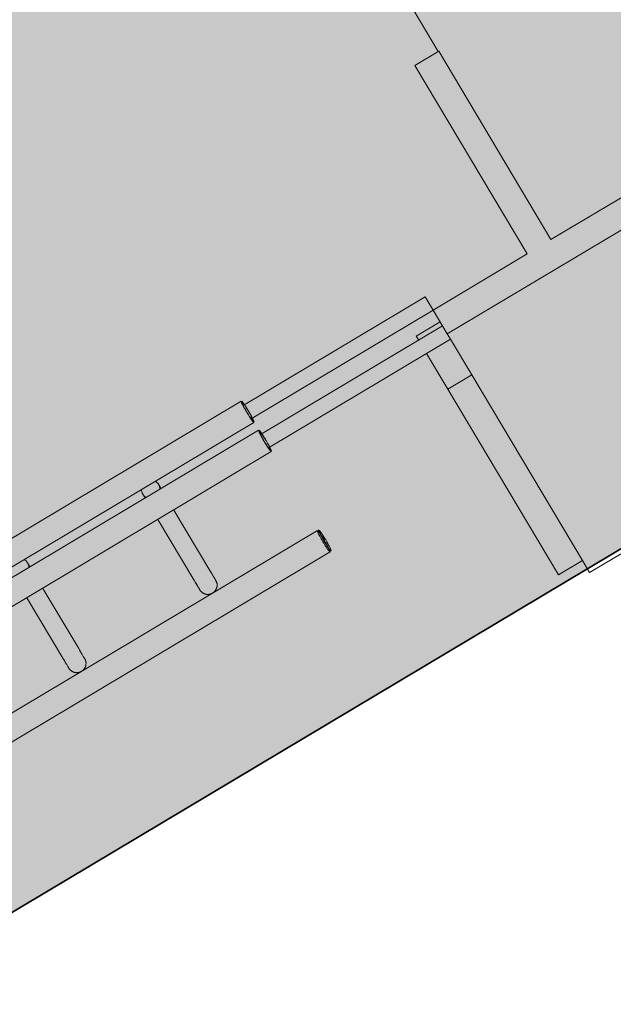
# Model space of a CAD drawing. Header units: metres. Extents: x 127444 to 127966, y 464485 to 464708.
# Tile 169 of 256: x 127923.746 to 127923.938, y 464641.183 to 464641.502. Entities that reach past the tile are written whole.
import ezdxf

# ---------------------------------------------------------------- set-up
doc = ezdxf.new("R2010")
doc.units = ezdxf.units.M
for name, color, linetype, lineweight in [('A-FLOR', 192, 'Continuous', 9), ('A-FLOR-HRAL', 11, 'Continuous', 9), ('B-WE-VH-VERHARDING_BETONSTRAATSTEEN-A-200', 8, 'Continuous', 9), ('N-WE-VH-VERHARDING_BETON-A', 252, 'Continuous', 18), ('N-WE-VH-VERHARDING_BETON-G', 252, 'Continuous', 35), ('S-BEAM', 12, 'Continuous', 9)]:
    doc.layers.add(name, color=color, linetype=linetype, lineweight=lineweight)

# ---------------------------------------------------------------- blocks, each defined once
blk = doc.blocks.new('34_22_B_BNP_Hekwerk_Integra_Schuinkort_laag - Integra_Schuin_1000-4860190--2_00_00')
at = {"layer": 'A-FLOR-HRAL'}
for p, q in [((390, 74), (381, 74)), ((381, 74), (381, 3)), ((390, 3), (390, 74)), ((276.98, 9.51), (-1956.09, 9.51)), ((276.8, 8), (345.5, 8)), ((345.5, 3), (345.5, 8)), ((-1956.09, 1.51), (276.98, 1.51)), ((345.5, 3), (276.8, 3)), ((381, 3), (345.5, 3)), ((345.5, 3), (345.5, -6)), ((425.5, 3), (390, 3)), ((276.98, -1.5), (-1956.09, -1.5)), ((276.8, -3), (345.5, -3)), ((336.5, -3), (336.5, -1.5)), ((345.5, -1.5), (336.5, -1.5)), ((345.5, -6), (425.5, -6)), ((345.5, -8), (345.5, -6)), ((-1956.09, -9.5), (276.98, -9.5)), ((345.5, -8), (276.8, -8)), ((336.5, -21.5), (336.5, -8)), ((345.5, -8), (345.5, -21.5)), ((336.5, -91.5), (336.5, -21.5)), ((336.5, -21.5), (345.5, -21.5)), ((345.5, -21.5), (345.5, -91.5)), ((276.71, -39.13), (-1956.09, -39.13)), ((-1956.09, -47.13), (276.71, -47.13)), ((336.5, -91.5), (345.5, -91.5)), ((345.5, -91.5), (345.5, -96)), ((345.5, -96), (425.5, -96))]:
    blk.add_line(p, q, dxfattribs=at)
for centre, start_param, end_param in [((276.98, 5.51), 0, 3.141593), ((277.05, 5.51), 0.785398, 2.356194), ((276.77, 5.51), 5.497787, 5.759587), ((276.89, 5.51), 5.497787, 6.021386), ((276.95, 5.51), 5.497787, 6.021386), ((276.97, 5.51), 5.497787, 6.021386), ((276.98, 5.51), 3.403392, 6.021386), ((277, 5.51), 5.497787, 6.021386), ((277.05, 5.51), 3.403392, 6.021386), ((276.77, 5.51), 3.665191, 3.926991), ((276.89, 5.51), 3.403392, 3.926991), ((276.95, 5.51), 3.403392, 3.926991), ((276.97, 5.51), 3.403392, 3.926991), ((277, 5.51), 3.403392, 3.926991), ((276.98, -5.5), 0, 3.141593), ((277.05, -5.5), 0.785398, 2.356194), ((276.77, -5.5), 5.497787, 5.759587), ((276.89, -5.5), 5.497787, 6.021386), ((276.98, -5.5), 3.403392, 6.219093), ((277.05, -5.5), 0, 0.064092), ((276.95, -5.5), 5.497787, 6.021386), ((276.97, -5.5), 5.497787, 6.021386), ((277.05, -5.5), 3.403392, 6.219093), ((277, -5.5), 5.497787, 6.021386), ((276.77, -5.5), 3.665191, 3.926991), ((276.89, -5.5), 3.403392, 3.926991), ((276.95, -5.5), 3.403392, 3.926991), ((276.97, -5.5), 3.403392, 3.926991), ((277, -5.5), 3.403392, 3.926991), ((276.71, -43.13), 0, 3.141593), ((276.71, -43.13), 3.403392, 6.021386), ((277.14, -43.13), 0, 3.141593), ((277.14, -43.13), 3.403392, 6.021386)]:
    blk.add_ellipse(centre, major_axis=(0, 4), ratio=0.082286, start_param=start_param, end_param=end_param, dxfattribs=at)
at = {"layer": 'S-BEAM'}
for p, q in [((184.67, -9.6), (184.67, -32.34)), ((184.67, -9.6), (184.67, -32.34)), ((184.67, -9.6), (184.67, -32.34)), ((184.67, -9.6), (184.67, -32.34)), ((190.67, -32.34), (190.67, -9.6)), ((190.67, -32.34), (190.67, -9.6)), ((190.67, -32.34), (190.67, -9.6)), ((190.67, -32.34), (190.67, -9.6)), ((234.15, -9.6), (234.15, -32.34)), ((234.15, -9.6), (234.15, -32.34)), ((234.15, -9.6), (234.15, -32.34)), ((234.15, -9.6), (234.15, -32.34)), ((240.15, -32.34), (240.15, -9.6)), ((240.15, -32.34), (240.15, -9.6)), ((240.15, -32.34), (240.15, -9.6)), ((240.15, -32.34), (240.15, -9.6))]:
    blk.add_line(p, q, dxfattribs=at)
at = {"layer": 'S-BEAM', "flags": 128}
for points in [[(190.63, 0.54), (190.64, 0.42), (190.66, 0.3), (190.67, 0.18), (190.67, 0.06), (190.67, 0)], [(190.63, 0.54), (190.64, 0.42), (190.66, 0.3), (190.67, 0.18), (190.67, 0.06), (190.67, 0)], [(190.67, 0), (190.67, -0.01), (190.67, -0.03), (190.67, -0.06), (190.67, -0.11), (190.67, -0.18), (190.67, -0.26), (190.67, -0.35), (190.67, -0.46), (190.67, -0.58), (190.67, -0.71), (190.67, -0.86), (190.67, -1.02), (190.67, -1.19), (190.67, -1.37), (190.67, -1.53)], [(190.67, 0), (190.67, -0.01), (190.67, -0.03), (190.67, -0.06), (190.67, -0.11), (190.67, -0.18), (190.67, -0.26), (190.67, -0.35), (190.67, -0.46), (190.67, -0.58), (190.67, -0.71), (190.67, -0.86), (190.67, -1.02), (190.67, -1.19), (190.67, -1.37), (190.67, -1.53)], [(234.15, 0), (234.15, 0.12), (234.16, 0.24), (234.17, 0.36), (234.19, 0.48), (234.21, 0.6)], [(234.15, 0), (234.15, 0.12), (234.16, 0.24), (234.17, 0.36), (234.19, 0.48), (234.21, 0.6)], [(234.15, 0), (234.15, -0.01), (234.15, -0.03), (234.15, -0.06), (234.15, -0.11), (234.15, -0.18), (234.15, -0.26), (234.15, -0.35), (234.15, -0.46), (234.15, -0.58), (234.15, -0.71), (234.15, -0.86), (234.15, -1.02), (234.15, -1.19), (234.15, -1.37), (234.15, -1.53)], [(234.15, 0), (234.15, -0.01), (234.15, -0.03), (234.15, -0.06), (234.15, -0.11), (234.15, -0.18), (234.15, -0.26), (234.15, -0.35), (234.15, -0.46), (234.15, -0.58), (234.15, -0.71), (234.15, -0.86), (234.15, -1.02), (234.15, -1.19), (234.15, -1.37), (234.15, -1.53)], [(234.44, 1.28), (234.49, 1.39), (234.55, 1.49)], [(234.44, 1.28), (234.49, 1.39), (234.55, 1.49)], [(240.1, 0.54), (240.12, 0.42), (240.14, 0.3), (240.15, 0.18), (240.15, 0.06), (240.15, 0)], [(240.1, 0.54), (240.12, 0.42), (240.14, 0.3), (240.15, 0.18), (240.15, 0.06), (240.15, 0)], [(240.15, 0), (240.15, -0.01), (240.15, -0.03), (240.15, -0.06), (240.15, -0.11), (240.15, -0.18), (240.15, -0.26), (240.15, -0.35), (240.15, -0.46), (240.15, -0.58), (240.15, -0.71), (240.15, -0.86), (240.15, -1.02), (240.15, -1.19), (240.15, -1.37), (240.15, -1.53)], [(240.15, 0), (240.15, -0.01), (240.15, -0.03), (240.15, -0.06), (240.15, -0.11), (240.15, -0.18), (240.15, -0.26), (240.15, -0.35), (240.15, -0.46), (240.15, -0.58), (240.15, -0.71), (240.15, -0.86), (240.15, -1.02), (240.15, -1.19), (240.15, -1.37), (240.15, -1.53)], [(190.67, -1.53), (190.67, -1.38), (190.67, -1.19), (190.67, -1.02), (190.67, -0.86), (190.67, -0.71), (190.67, -0.58), (190.67, -0.46), (190.67, -0.35), (190.67, -0.26), (190.67, -0.18), (190.67, -0.12), (190.67, -0.07), (190.67, -0.03), (190.67, -0.01), (190.67, 0)], [(190.67, -1.53), (190.67, -1.38), (190.67, -1.19), (190.67, -1.02), (190.67, -0.86), (190.67, -0.71), (190.67, -0.58), (190.67, -0.46), (190.67, -0.35), (190.67, -0.26), (190.67, -0.18), (190.67, -0.12), (190.67, -0.07), (190.67, -0.03), (190.67, -0.01), (190.67, 0)], [(234.15, -1.53), (234.15, -1.38), (234.15, -1.19), (234.15, -1.02), (234.15, -0.86), (234.15, -0.71), (234.15, -0.58), (234.15, -0.46), (234.15, -0.35), (234.15, -0.26), (234.15, -0.18), (234.15, -0.12), (234.15, -0.07), (234.15, -0.03), (234.15, -0.01), (234.15, 0)], [(234.15, -1.53), (234.15, -1.38), (234.15, -1.19), (234.15, -1.02), (234.15, -0.86), (234.15, -0.71), (234.15, -0.58), (234.15, -0.46), (234.15, -0.35), (234.15, -0.26), (234.15, -0.18), (234.15, -0.12), (234.15, -0.07), (234.15, -0.03), (234.15, -0.01), (234.15, 0)], [(240.15, -1.53), (240.15, -1.38), (240.15, -1.19), (240.15, -1.02), (240.15, -0.86), (240.15, -0.71), (240.15, -0.58), (240.15, -0.46), (240.15, -0.35), (240.15, -0.26), (240.15, -0.18), (240.15, -0.12), (240.15, -0.07), (240.15, -0.03), (240.15, -0.01), (240.15, 0)], [(240.15, -1.53), (240.15, -1.38), (240.15, -1.19), (240.15, -1.02), (240.15, -0.86), (240.15, -0.71), (240.15, -0.58), (240.15, -0.46), (240.15, -0.35), (240.15, -0.26), (240.15, -0.18), (240.15, -0.12), (240.15, -0.07), (240.15, -0.03), (240.15, -0.01), (240.15, 0)], [(184.67, -32.34), (184.67, -32.75), (184.67, -33.15), (184.67, -33.52), (184.67, -33.87), (184.67, -34.2), (184.67, -34.5), (184.67, -34.78), (184.67, -35.03), (184.67, -35.26), (184.67, -35.46), (184.67, -35.64), (184.67, -35.78), (184.67, -35.91), (184.67, -36), (184.67, -36.07), (184.67, -36.11), (184.67, -36.13)], [(184.67, -36.13), (184.67, -36.11), (184.67, -36.07), (184.67, -36), (184.67, -35.91), (184.67, -35.79), (184.67, -35.64), (184.67, -35.46), (184.67, -35.26), (184.67, -35.04), (184.67, -34.78), (184.67, -34.51), (184.67, -34.2), (184.67, -33.88), (184.67, -33.53), (184.67, -33.16), (184.67, -32.76), (184.67, -32.34), (184.67, -32.34)], [(184.67, -32.34), (184.67, -32.75), (184.67, -33.15), (184.67, -33.52), (184.67, -33.87), (184.67, -34.2)], [(184.67, -34.2), (184.67, -33.88), (184.67, -33.53), (184.67, -33.16), (184.67, -32.76), (184.67, -32.34), (184.67, -32.34)], [(190.67, -32.34), (190.67, -32.75), (190.67, -33.15), (190.67, -33.52), (190.67, -33.87), (190.67, -34.2), (190.67, -34.5), (190.67, -34.78), (190.67, -35.03), (190.67, -35.26), (190.67, -35.46), (190.67, -35.64), (190.67, -35.78), (190.67, -35.91), (190.67, -36), (190.67, -36.07), (190.67, -36.11), (190.67, -36.13)], [(190.67, -36.13), (190.67, -36.11), (190.67, -36.07), (190.67, -36), (190.67, -35.91), (190.67, -35.79), (190.67, -35.64), (190.67, -35.46), (190.67, -35.26), (190.67, -35.04), (190.67, -34.78), (190.67, -34.51), (190.67, -34.2), (190.67, -33.88), (190.67, -33.53), (190.67, -33.16), (190.67, -32.76), (190.67, -32.34), (190.67, -32.34)], [(190.67, -33.52), (190.67, -33.87), (190.67, -34.2), (190.67, -34.5), (190.67, -34.78), (190.67, -35.03), (190.67, -35.26), (190.67, -35.46), (190.67, -35.64), (190.67, -35.78), (190.67, -35.91), (190.67, -36), (190.67, -36.07), (190.67, -36.11), (190.67, -36.13)], [(190.67, -36.13), (190.67, -36.11), (190.67, -36.07), (190.67, -36), (190.67, -35.91), (190.67, -35.79), (190.67, -35.64), (190.67, -35.46), (190.67, -35.26), (190.67, -35.04), (190.67, -34.78), (190.67, -34.51), (190.67, -34.2), (190.67, -33.88), (190.67, -33.53)], [(234.15, -32.34), (234.15, -32.75), (234.15, -33.15), (234.15, -33.52), (234.15, -33.87), (234.15, -34.2), (234.15, -34.5), (234.15, -34.78), (234.15, -35.03), (234.15, -35.26), (234.15, -35.46), (234.15, -35.64), (234.15, -35.78), (234.15, -35.91), (234.15, -36), (234.15, -36.07), (234.15, -36.11), (234.15, -36.13)], [(234.15, -36.13), (234.15, -36.11), (234.15, -36.07), (234.15, -36), (234.15, -35.91), (234.15, -35.79), (234.15, -35.64), (234.15, -35.46), (234.15, -35.26), (234.15, -35.04), (234.15, -34.78), (234.15, -34.51), (234.15, -34.2), (234.15, -33.88), (234.15, -33.53), (234.15, -33.16), (234.15, -32.76), (234.15, -32.34), (234.15, -32.34)], [(234.15, -32.34), (234.15, -32.75), (234.15, -33.15), (234.15, -33.52), (234.15, -33.87), (234.15, -34.2)], [(234.15, -34.2), (234.15, -33.88), (234.15, -33.53), (234.15, -33.16), (234.15, -32.76), (234.15, -32.34), (234.15, -32.34)], [(240.15, -32.34), (240.15, -32.75), (240.15, -33.15), (240.15, -33.52), (240.15, -33.87), (240.15, -34.2), (240.15, -34.5), (240.15, -34.78), (240.15, -35.03), (240.15, -35.26), (240.15, -35.46), (240.15, -35.64), (240.15, -35.78), (240.15, -35.91), (240.15, -36), (240.15, -36.07), (240.15, -36.11), (240.15, -36.13)], [(240.15, -36.13), (240.15, -36.11), (240.15, -36.07), (240.15, -36), (240.15, -35.91), (240.15, -35.79), (240.15, -35.64), (240.15, -35.46), (240.15, -35.26), (240.15, -35.04), (240.15, -34.78), (240.15, -34.51), (240.15, -34.2), (240.15, -33.88), (240.15, -33.53), (240.15, -33.16), (240.15, -32.76), (240.15, -32.34), (240.15, -32.34)], [(240.15, -33.52), (240.15, -33.87), (240.15, -34.2), (240.15, -34.5), (240.15, -34.78), (240.15, -35.03), (240.15, -35.26), (240.15, -35.46), (240.15, -35.64), (240.15, -35.78), (240.15, -35.91), (240.15, -36), (240.15, -36.07), (240.15, -36.11), (240.15, -36.13)], [(240.15, -36.13), (240.15, -36.11), (240.15, -36.07), (240.15, -36), (240.15, -35.91), (240.15, -35.79), (240.15, -35.64), (240.15, -35.46), (240.15, -35.26), (240.15, -35.04), (240.15, -34.78), (240.15, -34.51), (240.15, -34.2), (240.15, -33.88), (240.15, -33.53)], [(190.67, -36.13), (190.67, -36.25), (190.67, -36.36), (190.65, -36.48), (190.64, -36.6), (190.61, -36.72), (190.59, -36.84), (190.56, -36.95), (190.52, -37.07), (190.48, -37.18), (190.44, -37.29), (190.39, -37.4), (190.34, -37.51), (190.28, -37.62), (190.22, -37.72), (190.15, -37.82), (190.08, -37.92), (190.01, -38.01), (189.93, -38.1), (189.85, -38.19), (189.76, -38.28), (189.68, -38.36), (189.59, -38.44), (189.49, -38.51), (189.4, -38.58), (189.3, -38.65), (189.19, -38.71), (189.09, -38.77), (188.98, -38.83), (188.87, -38.88), (188.76, -38.92), (188.65, -38.96), (188.53, -39), (188.42, -39.03), (188.3, -39.06), (188.18, -39.08), (188.07, -39.1), (187.95, -39.11), (187.83, -39.12), (187.71, -39.12), (187.59, -39.12), (187.47, -39.12), (187.35, -39.11), (187.23, -39.09), (187.11, -39.07), (186.99, -39.05), (186.88, -39.02), (186.76, -38.98), (186.65, -38.94), (186.54, -38.9), (186.43, -38.85), (186.32, -38.8), (186.21, -38.74), (186.11, -38.68), (186.01, -38.62), (185.91, -38.55), (185.81, -38.48), (185.72, -38.4), (185.63, -38.32), (185.55, -38.24), (185.46, -38.15), (185.38, -38.06), (185.31, -37.97), (185.24, -37.87), (185.17, -37.77), (185.1, -37.67), (185.04, -37.57), (184.99, -37.46), (184.94, -37.35), (184.89, -37.24), (184.85, -37.13), (184.81, -37.02), (184.78, -36.9), (184.75, -36.78), (184.72, -36.67), (184.7, -36.55), (184.69, -36.43), (184.68, -36.31), (184.68, -36.19), (184.67, -36.13)], [(190.67, -36.13), (190.67, -36.25), (190.67, -36.36), (190.65, -36.48), (190.64, -36.6), (190.61, -36.72), (190.59, -36.84), (190.56, -36.95), (190.52, -37.07), (190.48, -37.18), (190.44, -37.29), (190.39, -37.4), (190.34, -37.51), (190.28, -37.62), (190.22, -37.72), (190.15, -37.82), (190.08, -37.92), (190.01, -38.01), (189.93, -38.1), (189.85, -38.19), (189.76, -38.28), (189.68, -38.36), (189.59, -38.44), (189.49, -38.51), (189.4, -38.58), (189.3, -38.65), (189.19, -38.71), (189.09, -38.77), (188.98, -38.83), (188.87, -38.88), (188.76, -38.92), (188.65, -38.96), (188.53, -39), (188.42, -39.03), (188.3, -39.06), (188.18, -39.08), (188.07, -39.1), (187.95, -39.11), (187.83, -39.12), (187.71, -39.12), (187.59, -39.12), (187.47, -39.12), (187.35, -39.11), (187.23, -39.09), (187.11, -39.07), (186.99, -39.05), (186.88, -39.02), (186.76, -38.98), (186.65, -38.94), (186.54, -38.9), (186.43, -38.85), (186.32, -38.8), (186.21, -38.74), (186.11, -38.68), (186.01, -38.62), (185.91, -38.55), (185.81, -38.48), (185.72, -38.4), (185.63, -38.32), (185.55, -38.24), (185.46, -38.15), (185.38, -38.06), (185.31, -37.97), (185.24, -37.87), (185.17, -37.77), (185.1, -37.67), (185.04, -37.57), (184.99, -37.46), (184.94, -37.35), (184.89, -37.24), (184.85, -37.13), (184.81, -37.02), (184.78, -36.9), (184.75, -36.78), (184.72, -36.67)], [(240.15, -36.13), (240.15, -36.25), (240.14, -36.36), (240.13, -36.48), (240.11, -36.6), (240.09, -36.72), (240.07, -36.84), (240.04, -36.95), (240, -37.07), (239.96, -37.18), (239.92, -37.29), (239.87, -37.4), (239.81, -37.51), (239.76, -37.62), (239.69, -37.72), (239.63, -37.82), (239.56, -37.92), (239.49, -38.01), (239.41, -38.1), (239.33, -38.19), (239.24, -38.28), (239.15, -38.36), (239.06, -38.44), (238.97, -38.51), (238.87, -38.58), (238.77, -38.65), (238.67, -38.71), (238.57, -38.77), (238.46, -38.83), (238.35, -38.88), (238.24, -38.92), (238.13, -38.96), (238.01, -39), (237.9, -39.03), (237.78, -39.06), (237.66, -39.08), (237.54, -39.1), (237.42, -39.11), (237.3, -39.12), (237.18, -39.12), (237.06, -39.12), (236.94, -39.12), (236.83, -39.11), (236.71, -39.09), (236.59, -39.07), (236.47, -39.05), (236.35, -39.02), (236.24, -38.98), (236.13, -38.94), (236.01, -38.9), (235.9, -38.85), (235.8, -38.8), (235.69, -38.74), (235.59, -38.68), (235.49, -38.62), (235.39, -38.55), (235.29, -38.48), (235.2, -38.4), (235.11, -38.32), (235.02, -38.24), (234.94, -38.15), (234.86, -38.06), (234.79, -37.97), (234.71, -37.87), (234.65, -37.77), (234.58, -37.67), (234.52, -37.57), (234.47, -37.46), (234.42, -37.35), (234.37, -37.24), (234.33, -37.13), (234.29, -37.02), (234.25, -36.9), (234.23, -36.78), (234.2, -36.67), (234.18, -36.55), (234.17, -36.43), (234.16, -36.31), (234.15, -36.19), (234.15, -36.13)], [(240.15, -36.13), (240.15, -36.25), (240.14, -36.36), (240.13, -36.48), (240.11, -36.6), (240.09, -36.72), (240.07, -36.84), (240.04, -36.95), (240, -37.07), (239.96, -37.18), (239.92, -37.29), (239.87, -37.4), (239.81, -37.51), (239.76, -37.62), (239.69, -37.72), (239.63, -37.82), (239.56, -37.92), (239.49, -38.01), (239.41, -38.1), (239.33, -38.19), (239.24, -38.28), (239.15, -38.36), (239.06, -38.44), (238.97, -38.51), (238.87, -38.58), (238.77, -38.65), (238.67, -38.71), (238.57, -38.77), (238.46, -38.83), (238.35, -38.88), (238.24, -38.92), (238.13, -38.96), (238.01, -39), (237.9, -39.03), (237.78, -39.06), (237.66, -39.08), (237.54, -39.1), (237.42, -39.11), (237.3, -39.12), (237.18, -39.12), (237.06, -39.12), (236.94, -39.12), (236.83, -39.11), (236.71, -39.09), (236.59, -39.07), (236.47, -39.05), (236.35, -39.02), (236.24, -38.98), (236.13, -38.94), (236.01, -38.9), (235.9, -38.85), (235.8, -38.8), (235.69, -38.74), (235.59, -38.68), (235.49, -38.62), (235.39, -38.55), (235.29, -38.48), (235.2, -38.4), (235.11, -38.32), (235.02, -38.24), (234.94, -38.15), (234.86, -38.06), (234.79, -37.97), (234.71, -37.87), (234.65, -37.77), (234.58, -37.67), (234.52, -37.57), (234.47, -37.46), (234.42, -37.35), (234.37, -37.24), (234.33, -37.13), (234.29, -37.02), (234.25, -36.9), (234.23, -36.78), (234.2, -36.67)]]:
    blk.add_lwpolyline(points, dxfattribs=at)
at = {"layer": 'S-BEAM'}
for centre, start, end in [((187.67, 0), 360, 30), ((187.67, 0), 360, 15), ((237.15, 0), 150, 180), ((237.15, 0), 165, 180), ((237.15, 0), 360, 30), ((237.15, 0), 360, 15), ((187.67, 0), 330, 360), ((187.67, 0), 345, 360), ((237.15, 0), 180, 210), ((237.15, 0), 180, 195), ((237.15, 0), 330, 360), ((237.15, 0), 345, 360)]:
    blk.add_arc(centre, 3, start, end, dxfattribs=at)

msp = doc.modelspace()

# ---------------------------------------------------------------- hatches: boundary and pattern name
at = {"layer": 'B-WE-VH-VERHARDING_BETONSTRAATSTEEN-A-200'}
h = msp.add_hatch(dxfattribs=at)
h.set_pattern_fill('AVH-BSS_KEIFORMAAT_ELLEBOOG-SO', color=256, angle=1, pattern_type=2)
h.set_pattern_definition([(31.81611, (127908.58607, 464613.06392), (0.03386772, 0.14457862), [0.315, -0.105]), (301.81611, (127908.47536, 464613.24236), (0.03386772, 0.14457862), [0.315, -0.105])])
h.paths.add_polyline_path([(127940.57923, 464651.66311), (127937.65926, 464649.92134), (127938.01786, 464649.32017), (127940.93783, 464651.06194)], flags=16)
h.paths.add_polyline_path([(127944.2228, 464653.02142), (127943.8642, 464653.62259), (127940.94423, 464651.88083), (127941.30283, 464651.27966)], flags=16)
edge = h.paths.add_edge_path(flags=16)
edge.add_arc((127917.88105, 464700.47107), 0.4, 30.8149, 210.8149)
edge.add_line((127917.53752, 464700.26616), (127921.37951, 464693.82496))
edge.add_arc((127921.72304, 464694.02987), 0.4, 210.8149, 390.8149)
edge.add_line((127922.06657, 464694.23477), (127918.22458, 464700.67597))
edge = h.paths.add_edge_path()
edge.add_line((127929.24995, 464697.53579), (127928.80329, 464697.26935))
edge.add_line((127928.80329, 464697.26935), (127928.62665, 464697.56548))
edge.add_line((127928.62665, 464697.56548), (127924.41416, 464695.05272))
edge.add_line((127924.41416, 464695.05272), (127919.91876, 464702.589))
edge.add_arc((127922.49521, 464704.12585), 3, 146.6578, 210.81611, ccw=False)
edge.add_line((127919.989, 464705.77476), (127913.63025, 464701.98178))
edge.add_arc((127913.33915, 464701.57526), 0.5, 30.8162, 54.3942, ccw=False)
edge.add_line((127913.76856, 464701.8314), (127919.60859, 464692.04091))
edge.add_arc((127919.17411, 464691.7839), 0.50481, -52.9525, 30.6058, ccw=False)
edge.add_line((127919.47824, 464691.381), (127915.65218, 464689.09885))
edge.add_line((127915.65218, 464689.09885), (127916.2004, 464688.17979))
edge.add_line((127916.2004, 464688.17979), (127915.59923, 464687.82119))
edge.add_line((127915.59923, 464687.82119), (127915.05101, 464688.74026))
edge.add_line((127915.05101, 464688.74026), (127913.20424, 464687.63872))
edge.add_line((127913.20424, 464687.63872), (127914.89256, 464684.76207))
edge.add_line((127914.89256, 464684.76207), (127915.59184, 464684.79392))
edge.add_line((127915.59184, 464684.79392), (127915.63332, 464683.88302))
edge.add_line((127915.63332, 464683.88302), (127917.341, 464684.90122))
edge.add_line((127917.341, 464684.90122), (127916.77749, 464685.84591))
edge.add_line((127916.77749, 464685.84591), (127917.37866, 464686.20451))
edge.add_line((127917.37866, 464686.20451), (127918.50568, 464684.31512))
edge.add_line((127918.50568, 464684.31512), (127917.90451, 464683.95652))
edge.add_line((127917.90451, 464683.95652), (127919.08277, 464681.98124))
edge.add_line((127919.08277, 464681.98124), (127919.68394, 464682.33984))
edge.add_line((127919.68394, 464682.33984), (127921.4257, 464679.41987))
edge.add_line((127921.4257, 464679.41987), (127920.82453, 464679.06127))
edge.add_line((127920.82453, 464679.06127), (127922.00279, 464677.08599))
edge.add_line((127922.00279, 464677.08599), (127922.60396, 464677.44459))
edge.add_line((127922.60396, 464677.44459), (127923.73098, 464675.5552))
edge.add_line((127923.73098, 464675.5552), (127923.12981, 464675.1966))
edge.add_line((127923.12981, 464675.1966), (127924.61544, 464672.70603))
edge.add_line((127924.61544, 464672.70603), (127925.21661, 464673.06463))
edge.add_line((127925.21661, 464673.06463), (127926.34363, 464671.17523))
edge.add_line((127926.34363, 464671.17523), (127927.82926, 464668.68467))
edge.add_line((127927.82926, 464668.68467), (127928.95628, 464666.79527))
edge.add_line((127928.95628, 464666.79527), (127930.44191, 464664.30471))
edge.add_line((127930.44191, 464664.30471), (127931.56893, 464662.41531))
edge.add_line((127931.56893, 464662.41531), (127930.96776, 464662.05671))
edge.add_line((127930.96776, 464662.05671), (127932.45339, 464659.56615))
edge.add_line((127932.45339, 464659.56615), (127933.05456, 464659.92475))
edge.add_line((127933.05456, 464659.92475), (127934.18159, 464658.03535))
edge.add_line((127934.18159, 464658.03535), (127933.58041, 464657.67675))
edge.add_line((127933.58041, 464657.67675), (127933.90059, 464657.13999))
edge.add_line((127933.90059, 464657.13999), (127935.47222, 464658.07747))
edge.add_line((127935.47222, 464658.07747), (127936.59925, 464656.18808))
edge.add_line((127936.59925, 464656.18808), (127934.70986, 464655.06105))
edge.add_line((127934.70986, 464655.06105), (127933.96704, 464656.30634))
edge.add_line((127933.96704, 464656.30634), (127931.26177, 464654.69264))
edge.add_line((127931.26177, 464654.69264), (127931.62037, 464654.09147))
edge.add_line((127931.62037, 464654.09147), (127931.0192, 464653.73287))
edge.add_line((127931.0192, 464653.73287), (127930.66068, 464654.33409))
edge.add_line((127930.66068, 464654.33409), (127926.95213, 464652.12194))
edge.add_line((127926.95213, 464652.12194), (127930.18506, 464645.46298))
edge.add_line((127930.18506, 464645.46298), (127936.19927, 464649.05046))
edge.add_line((127936.19927, 464649.05046), (127936.55787, 464648.44929))
edge.add_line((127936.55787, 464648.44929), (127921.0133, 464639.17694))
edge.add_line((127921.0133, 464639.17694), (127920.84681, 464639.45605))
edge.add_line((127920.84681, 464639.45605), (127918.35625, 464637.97043))
edge.add_line((127918.35625, 464637.97043), (127918.90695, 464637.0472))
edge.add_line((127918.90695, 464637.0472), (127917.01756, 464635.92018))
edge.add_line((127917.01756, 464635.92018), (127916.46685, 464636.8434))
edge.add_line((127916.46685, 464636.8434), (127913.97628, 464635.35778))
edge.add_line((127913.97628, 464635.35778), (127914.14278, 464635.07866))
edge.add_line((127914.14278, 464635.07866), (127912.25338, 464633.95164))
edge.add_line((127912.25338, 464633.95164), (127915.11458, 464629.155))
edge.add_line((127915.11458, 464629.155), (127902.72187, 464621.76273))
edge.add_line((127902.72187, 464621.76273), (127903.5901, 464620.30719))
edge.add_line((127903.5901, 464620.30719), (127904.08821, 464620.60432))
edge.add_line((127904.08821, 464620.60432), (127904.44681, 464620.00315))
edge.add_line((127904.44681, 464620.00315), (127903.9487, 464619.70602))
edge.add_line((127903.9487, 464619.70602), (127905.69046, 464616.78605))
edge.add_line((127905.69046, 464616.78605), (127906.18858, 464617.08317))
edge.add_line((127906.18858, 464617.08317), (127906.54718, 464616.482))
edge.add_line((127906.54718, 464616.482), (127906.04906, 464616.18488))
edge.add_line((127906.04906, 464616.18488), (127907.79083, 464613.2649))
edge.add_line((127907.79083, 464613.2649), (127908.28894, 464613.56203))
edge.add_line((127908.28894, 464613.56203), (127908.58607, 464613.06392))
edge.add_line((127908.58607, 464613.06392), (127911.67781, 464614.90814))
edge.add_line((127911.67781, 464614.90814), (127911.38068, 464615.40625))
edge.add_line((127911.38068, 464615.40625), (127922.07294, 464621.78419))
edge.add_line((127922.07294, 464621.78419), (127922.37006, 464621.28608))
edge.add_line((127922.37006, 464621.28608), (127924.86063, 464622.7717))
edge.add_line((127924.86063, 464622.7717), (127924.5635, 464623.26982))
edge.add_line((127924.5635, 464623.26982), (127926.4529, 464624.39684))
edge.add_line((127926.4529, 464624.39684), (127926.75002, 464623.89873))
edge.add_line((127926.75002, 464623.89873), (127929.24059, 464625.38436))
edge.add_line((127929.24059, 464625.38436), (127928.94347, 464625.88247))
edge.add_line((127928.94347, 464625.88247), (127930.83286, 464627.00949))
edge.add_line((127930.83286, 464627.00949), (127931.12999, 464626.51138))
edge.add_line((127931.12999, 464626.51138), (127933.62055, 464627.99701))
edge.add_line((127933.62055, 464627.99701), (127933.32343, 464628.49512))
edge.add_line((127933.32343, 464628.49512), (127935.21282, 464629.62214))
edge.add_line((127935.21282, 464629.62214), (127935.50995, 464629.12403))
edge.add_line((127935.50995, 464629.12403), (127938.00051, 464630.60966))
edge.add_line((127938.00051, 464630.60966), (127937.96978, 464630.66119))
edge.add_line((127937.96978, 464630.66119), (127938.61389, 464631.0454))
edge.add_line((127938.61389, 464631.0454), (127938.3475, 464631.49198))
edge.add_line((127938.3475, 464631.49198), (127938.94867, 464631.85058))
edge.add_line((127938.94867, 464631.85058), (127939.21506, 464631.404))
edge.add_line((127939.21506, 464631.404), (127942.99385, 464633.65805))
edge.add_line((127942.99385, 464633.65805), (127942.72746, 464634.10463))
edge.add_line((127942.72746, 464634.10463), (127943.32863, 464634.46323))
edge.add_line((127943.32863, 464634.46323), (127943.59502, 464634.01665))
edge.add_line((127943.59502, 464634.01665), (127947.37381, 464636.2707))
edge.add_line((127947.37381, 464636.2707), (127947.10742, 464636.71728))
edge.add_line((127947.10742, 464636.71728), (127947.70859, 464637.07588))
edge.add_line((127947.70859, 464637.07588), (127947.97498, 464636.6293))
edge.add_line((127947.97498, 464636.6293), (127951.75377, 464638.88335))
edge.add_line((127951.75377, 464638.88335), (127951.48738, 464639.32993))
edge.add_line((127951.48738, 464639.32993), (127952.08855, 464639.68853))
edge.add_line((127952.08855, 464639.68853), (127952.35494, 464639.24195))
edge.add_line((127952.35494, 464639.24195), (127956.13373, 464641.496))
edge.add_line((127956.13373, 464641.496), (127955.86734, 464641.94258))
edge.add_line((127955.86734, 464641.94258), (127956.46851, 464642.30118))
edge.add_line((127956.46851, 464642.30118), (127956.7349, 464641.8546))
edge.add_line((127956.7349, 464641.8546), (127960.51369, 464644.10865))
edge.add_line((127960.51369, 464644.10865), (127960.2473, 464644.55523))
edge.add_line((127960.2473, 464644.55523), (127960.69389, 464644.82162))
edge.add_line((127960.69389, 464644.82162), (127959.27999, 464647.19196))
edge.add_line((127959.27999, 464647.19196), (127958.8334, 464646.92557))
edge.add_line((127958.8334, 464646.92557), (127958.47477, 464647.52678))
edge.add_line((127958.47477, 464647.52678), (127958.92142, 464647.79309))
edge.add_line((127958.92142, 464647.79309), (127958.87527, 464647.87041))
edge.add_line((127958.87527, 464647.87041), (127958.83663, 464647.84737))
edge.add_line((127958.83663, 464647.84737), (127958.29873, 464648.74912))
edge.add_line((127958.29873, 464648.74912), (127958.3374, 464648.77219))
edge.add_line((127958.3374, 464648.77219), (127958.29125, 464648.84946))
edge.add_line((127958.29125, 464648.84946), (127957.84469, 464648.58308))
edge.add_line((127957.84469, 464648.58308), (127957.48609, 464649.18425))
edge.add_line((127957.48609, 464649.18425), (127957.93268, 464649.45064))
edge.add_line((127957.93268, 464649.45064), (127955.52494, 464653.48708))
edge.add_line((127955.52494, 464653.48708), (127955.07836, 464653.22069))
edge.add_line((127955.07836, 464653.22069), (127954.71976, 464653.82186))
edge.add_line((127954.71976, 464653.82186), (127955.16635, 464654.08825))
edge.add_line((127955.16635, 464654.08825), (127952.76374, 464658.1161))
edge.add_line((127952.76374, 464658.1161), (127952.31714, 464657.8497))
edge.add_line((127952.31714, 464657.8497), (127951.95854, 464658.45088))
edge.add_line((127951.95854, 464658.45088), (127952.40514, 464658.71727))
edge.add_line((127952.40514, 464658.71727), (127950.1511, 464662.49607))
edge.add_line((127950.1511, 464662.49607), (127949.70449, 464662.22967))
edge.add_line((127949.70449, 464662.22967), (127949.34589, 464662.83084))
edge.add_line((127949.34589, 464662.83084), (127949.79248, 464663.09722))
edge.add_line((127949.79248, 464663.09722), (127947.53848, 464666.87604))
edge.add_line((127947.53848, 464666.87604), (127947.09184, 464666.60963))
edge.add_line((127947.09184, 464666.60963), (127946.73324, 464667.2108))
edge.add_line((127946.73324, 464667.2108), (127947.17983, 464667.47719))
edge.add_line((127947.17983, 464667.47719), (127944.92584, 464671.25601))
edge.add_line((127944.92584, 464671.25601), (127944.47919, 464670.98959))
edge.add_line((127944.47919, 464670.98959), (127944.12059, 464671.59076))
edge.add_line((127944.12059, 464671.59076), (127944.56722, 464671.85717))
edge.add_line((127944.56722, 464671.85717), (127942.31317, 464675.63596))
edge.add_line((127942.31317, 464675.63596), (127941.86654, 464675.36955))
edge.add_line((127941.86654, 464675.36955), (127941.50794, 464675.97072))
edge.add_line((127941.50794, 464675.97072), (127941.9546, 464676.23715))
edge.add_line((127941.9546, 464676.23715), (127939.7005, 464680.01591))
edge.add_line((127939.7005, 464680.01591), (127939.25413, 464679.74965))
edge.add_line((127939.25413, 464679.74965), (127938.89514, 464680.35059))
edge.add_line((127938.89514, 464680.35059), (127939.34202, 464680.61716))
edge.add_line((127939.34202, 464680.61716), (127937.08788, 464684.39589))
edge.add_line((127937.08788, 464684.39589), (127936.64124, 464684.12947))
edge.add_line((127936.64124, 464684.12947), (127936.28264, 464684.73064))
edge.add_line((127936.28264, 464684.73064), (127936.7293, 464684.99708))
edge.add_line((127936.7293, 464684.99708), (127934.47522, 464688.77585))
edge.add_line((127934.47522, 464688.77585), (127934.02859, 464688.50943))
edge.add_line((127934.02859, 464688.50943), (127933.66999, 464689.1106))
edge.add_line((127933.66999, 464689.1106), (127934.11664, 464689.37703))
edge.add_line((127934.11664, 464689.37703), (127931.8626, 464693.15582))
edge.add_line((127931.8626, 464693.15582), (127931.41594, 464692.88939))
edge.add_line((127931.41594, 464692.88939), (127931.05734, 464693.49056))
edge.add_line((127931.05734, 464693.49056), (127931.504, 464693.75699))
edge.add_line((127931.504, 464693.75699), (127929.24995, 464697.53579))
h.paths.add_polyline_path([(127958.14957, 464648.76494), (127958.25263, 464648.82642), (127958.88274, 464647.77007), (127958.77968, 464647.7086)], flags=17)
h = msp.add_hatch(dxfattribs=at)
h.set_pattern_fill('AVH-BSS_KEIFORMAAT_ELLEBOOG-SO', color=256, angle=1, pattern_type=2)
h.set_pattern_definition([(1, (2e-09, 52.72539), (0.103151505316, 0.106816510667), [0.315, -0.105]), (271, (-0.00367, 52.93536), (0.103151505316, 0.106816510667), [0.315, -0.105])])
h.paths.add_polyline_path([(127936.64375, 464648.50051), (127936.28515, 464649.10169), (127925.97936, 464642.95427), (127922.55986, 464648.68687), (127922.86045, 464648.86617), (127922.50185, 464649.46734), (127917.3531, 464646.39611), (127917.30336, 464647.21519), (127916.60409, 464647.18334), (127916.70418, 464644.98562), (127917.40346, 464645.01746), (127917.37714, 464645.59537), (127918.05108, 464645.99738), (127921.47058, 464640.26478), (127920.6547, 464639.77811), (127921.0133, 464639.17694)], flags=17)
h.paths.add_polyline_path([(127906.47784, 464630.50653), (127906.11925, 464631.1077), (127904.22985, 464629.98067), (127904.58845, 464629.3795)], flags=16)
h.paths.add_polyline_path([(127914.14278, 464635.07866), (127913.78418, 464635.67983), (127911.89478, 464634.55281), (127912.25338, 464633.95164)], flags=17)
h.paths.add_polyline_path([(127936.64375, 464648.50051), (127936.28515, 464649.10169), (127925.97936, 464642.95427), (127922.55986, 464648.68687), (127922.86045, 464648.86617), (127922.50185, 464649.46734), (127917.3531, 464646.39611), (127917.30336, 464647.21519), (127916.60409, 464647.18334), (127916.70418, 464644.98562), (127917.40346, 464645.01746), (127917.37714, 464645.59537), (127918.05108, 464645.99738), (127921.47058, 464640.26478), (127920.6547, 464639.77811), (127921.0133, 464639.17694)], flags=17)
edge = h.paths.add_edge_path(flags=16)
edge.add_arc((127906.61302, 464696.42456), 0.40001, 2.991, 182.2395)
edge.add_line((127906.21332, 464696.40893), (127906.72019, 464685.30208))
edge.add_arc((127907.11886, 464685.34036), 0.4005, 185.4842, 359.7384)
edge.add_line((127907.51936, 464685.33853), (127907.01249, 464696.44544))
edge = h.paths.add_edge_path()
edge.add_line((127915.6825, 464667.41804), (127916.38177, 464667.44989))
edge.add_line((127916.38177, 464667.44989), (127916.21855, 464671.03351))
edge.add_line((127916.21855, 464671.03351), (127915.51928, 464671.00166))
edge.add_line((127915.51928, 464671.00166), (127915.41918, 464673.19938))
edge.add_line((127915.41918, 464673.19938), (127916.11846, 464673.23123))
edge.add_line((127916.11846, 464673.23123), (127915.98254, 464676.21547))
edge.add_line((127915.98254, 464676.21547), (127915.28327, 464676.18363))
edge.add_line((127915.28327, 464676.18363), (127915.12857, 464679.58011))
edge.add_line((127915.12857, 464679.58011), (127915.82785, 464679.61195))
edge.add_line((127915.82785, 464679.61195), (127915.69193, 464682.5962))
edge.add_line((127915.69193, 464682.5962), (127914.99266, 464682.56435))
edge.add_line((127914.99266, 464682.56435), (127914.89029, 464684.81202))
edge.add_line((127914.89029, 464684.81202), (127913.20424, 464687.63872))
edge.add_line((127913.20424, 464687.63872), (127910.65997, 464686.12114))
edge.add_arc((127910.40161, 464686.54922), 0.50001, 182.6082, 301.1127, ccw=False)
edge.add_line((127909.90212, 464686.52647), (127909.31543, 464699.40799))
edge.add_line((127909.31543, 464699.40799), (127903.79014, 464696.11216))
edge.add_line((127903.79014, 464696.11216), (127904.50289, 464680.46465))
edge.add_line((127904.50289, 464680.46465), (127899.60241, 464680.24141))
edge.add_line((127899.60241, 464680.24141), (127899.92236, 464673.19029))
edge.add_line((127899.92236, 464673.19029), (127899.34297, 464673.1639))
edge.add_line((127899.34297, 464673.1639), (127899.50737, 464669.58033))
edge.add_line((127899.50737, 464669.58033), (127900.08677, 464669.60672))
edge.add_line((127900.08677, 464669.60672), (127900.18686, 464667.409))
edge.add_line((127900.18686, 464667.409), (127899.60746, 464667.38261))
edge.add_line((127899.60746, 464667.38261), (127899.77068, 464663.79899))
edge.add_line((127899.77068, 464663.79899), (127900.35008, 464663.82538))
edge.add_line((127900.35008, 464663.82538), (127900.45017, 464661.62766))
edge.add_line((127900.45017, 464661.62766), (127899.87077, 464661.60127))
edge.add_line((127899.87077, 464661.60127), (127900.03861, 464658.01786))
edge.add_line((127900.03861, 464658.01786), (127900.61801, 464658.04425))
edge.add_line((127900.61801, 464658.04425), (127900.71348, 464655.84631))
edge.add_line((127900.71348, 464655.84631), (127900.13408, 464655.81992))
edge.add_line((127900.13408, 464655.81992), (127900.2973, 464652.2363))
edge.add_line((127900.2973, 464652.2363), (127900.8767, 464652.26269))
edge.add_line((127900.8767, 464652.26269), (127900.9768, 464650.06497))
edge.add_line((127900.9768, 464650.06497), (127900.3974, 464650.03858))
edge.add_line((127900.3974, 464650.03858), (127900.56061, 464646.45496))
edge.add_line((127900.56061, 464646.45496), (127901.14001, 464646.48135))
edge.add_line((127901.14001, 464646.48135), (127901.76673, 464632.72094))
edge.add_line((127901.76673, 464632.72094), (127901.18733, 464632.69455))
edge.add_line((127901.18733, 464632.69455), (127901.35055, 464629.11093))
edge.add_line((127901.35055, 464629.11093), (127901.92995, 464629.13732))
edge.add_line((127901.92995, 464629.13732), (127902.03004, 464626.9396))
edge.add_line((127902.03004, 464626.9396), (127901.45064, 464626.91321))
edge.add_line((127901.45064, 464626.91321), (127901.58097, 464624.05164))
edge.add_line((127901.58097, 464624.05164), (127902.16037, 464624.07803))
edge.add_line((127902.16037, 464624.07803), (127902.19222, 464623.37876))
edge.add_line((127902.19222, 464623.37876), (127901.7694, 464623.3595))
edge.add_line((127901.7694, 464623.3595), (127902.72187, 464621.76273))
edge.add_line((127902.72187, 464621.76273), (127915.11458, 464629.155))
edge.add_line((127915.11458, 464629.155), (127912.25338, 464633.95164))
edge.add_line((127912.25338, 464633.95164), (127914.14278, 464635.07866))
edge.add_line((127914.14278, 464635.07866), (127913.97628, 464635.35778))
edge.add_line((127913.97628, 464635.35778), (127916.46685, 464636.8434))
edge.add_line((127916.46685, 464636.8434), (127915.89053, 464637.80957))
edge.add_line((127915.89053, 464637.80957), (127917.77993, 464638.9366))
edge.add_line((127917.77993, 464638.9366), (127918.35625, 464637.97043))
edge.add_line((127918.35625, 464637.97043), (127920.84681, 464639.45605))
edge.add_line((127920.84681, 464639.45605), (127920.6547, 464639.77811))
edge.add_line((127920.6547, 464639.77811), (127921.47058, 464640.26478))
edge.add_line((127921.47058, 464640.26478), (127918.05038, 464646.00075))
edge.add_line((127918.05038, 464646.00075), (127917.37714, 464645.59537))
edge.add_line((127917.37714, 464645.59537), (127917.40346, 464645.01746))
edge.add_line((127917.40346, 464645.01746), (127916.70418, 464644.98562))
edge.add_line((127916.70418, 464644.98562), (127916.60409, 464647.18334))
edge.add_line((127916.60409, 464647.18334), (127917.18349, 464647.20973))
edge.add_line((127917.18349, 464647.20973), (127917.15193, 464647.90268))
edge.add_line((127917.15193, 464647.90268), (127916.57253, 464647.87629))
edge.add_line((127916.57253, 464647.87629), (127916.47243, 464650.07401))
edge.add_line((127916.47243, 464650.07401), (127917.17171, 464650.10586))
edge.add_line((127917.17171, 464650.10586), (127917.00849, 464653.68948))
edge.add_line((127917.00849, 464653.68948), (127916.30922, 464653.65763))
edge.add_line((127916.30922, 464653.65763), (127916.21781, 464655.85575))
edge.add_line((127916.21781, 464655.85575), (127916.0459, 464659.43897))
edge.add_line((127916.0459, 464659.43897), (127915.94581, 464661.6367))
edge.add_line((127915.94581, 464661.6367), (127915.78259, 464665.22032))
edge.add_line((127915.78259, 464665.22032), (127915.6825, 464667.41804))
at = {"layer": 'N-WE-VH-VERHARDING_BETON-A'}
h = msp.add_hatch(color=256, dxfattribs=at)
h.dxf.hatch_style = 1
edge = h.paths.add_edge_path()
edge.add_line((127921.64988, 464639.96419), (127917.87178, 464646.29796))
edge.add_line((127917.87178, 464646.29796), (127917.89329, 464646.31079))
edge.add_line((127917.89329, 464646.31079), (127917.94448, 464646.22489))
edge.add_arc((127917.96595, 464646.23769), 0.025, 210.8161, 300.8161)
edge.add_line((127917.97876, 464646.21622), (127918.15361, 464646.32086))
edge.add_arc((127918.13771, 464646.34015), 0.025, 309.4891, 390.8161)
edge.add_line((127918.15918, 464646.35296), (127918.10796, 464646.43884))
edge.add_line((127918.10796, 464646.43884), (127922.27326, 464648.92344))
edge.add_line((127922.27326, 464648.92344), (127922.32444, 464648.83754))
edge.add_arc((127922.34591, 464648.85034), 0.025, 210.8161, 300.8161)
edge.add_line((127922.35872, 464648.82887), (127922.4446, 464648.8801))
edge.add_line((127922.4446, 464648.8801), (127922.53048, 464648.93133))
edge.add_line((127922.53048, 464648.93133), (127922.53915, 464648.96561))
edge.add_line((127922.53915, 464648.96561), (127922.49432, 464649.04075))
edge.add_line((127922.49432, 464649.04075), (127925.10741, 464650.59736))
edge.add_line((127925.10741, 464650.59736), (127926.69124, 464647.32345))
edge.add_line((127926.69124, 464647.32345), (127928.32509, 464643.94613))
edge.add_line((127928.32509, 464643.94613), (127926.26601, 464642.71772))
edge.add_line((127926.26601, 464642.71772), (127926.21479, 464642.8036))
edge.add_arc((127926.19332, 464642.7908), 0.025, 30.8161, 120.8161)
edge.add_line((127926.18051, 464642.81227), (127926.09463, 464642.76104))
edge.add_line((127926.09463, 464642.76104), (127926.00445, 464642.70725))
edge.add_arc((127926.02475, 464642.68753), 0.0283, 135.8356, 195.7966)
edge.add_line((127925.99752, 464642.67983), (127926.05131, 464642.58965))
edge.add_line((127926.05131, 464642.58965), (127921.88605, 464640.10507))
edge.add_line((127921.88605, 464640.10507), (127921.83226, 464640.19525))
edge.add_arc((127921.81255, 464640.17495), 0.0283, 45.8356, 105.7966)
edge.add_line((127921.80484, 464640.20218), (127921.62449, 464640.0946))
edge.add_arc((127921.64479, 464640.07488), 0.0283, 135.8356, 195.7966)
edge.add_line((127921.61756, 464640.06718), (127921.67135, 464639.977))
edge.add_line((127921.67135, 464639.977), (127921.64988, 464639.96419))

# ---------------------------------------------------------------- linework, layer by layer
at = {"layer": 'A-FLOR'}
msp.add_line((127923.88163, 464641.49177), (127922.1045, 464644.47099), dxfattribs=at)
at = {"layer": 'N-WE-VH-VERHARDING_BETON-G', "flags": 128}
msp.add_lwpolyline([(127922.35872, 464648.82887), (127922.4446, 464648.8801), (127922.53048, 464648.93133), (127922.53915, 464648.96561), (127922.49432, 464649.04075), (127925.10741, 464650.59736), (127926.69124, 464647.32345), (127928.32509, 464643.94613), (127926.26601, 464642.71772), (127926.21479, 464642.8036, 0.414214), (127926.18051, 464642.81227), (127926.09463, 464642.76104), (127926.00445, 464642.70725, 0.267767), (127925.99752, 464642.67983), (127926.05131, 464642.58965), (127921.88605, 464640.10507)], format="xyb", dxfattribs=at)

# ---------------------------------------------------------------- block references
at = {"layer": 'A-FLOR-HRAL', "xscale": 0.001, "yscale": 0.001, "zscale": 0.001, "rotation": 30.81638242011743}
msp.add_blockref('34_22_B_BNP_Hekwerk_Integra_Schuinkort_laag - Integra_Schuin_1000-4860190--2_00_00', (127923.58475, 464641.22851), dxfattribs=at)

doc.saveas('drawing.dxf')
